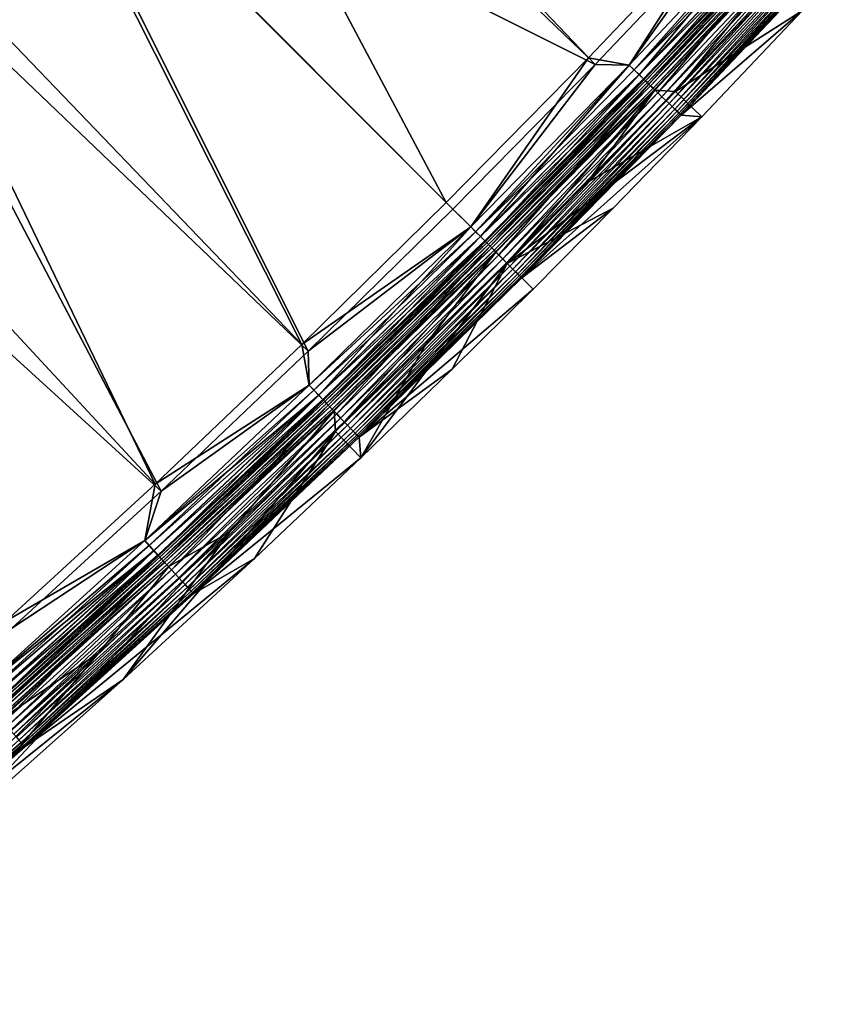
# Model space of a CAD drawing. Header units: metres. Extents: x 0 to 1400, y -1400 to 0.
# Tile 192 of 256: x 1074 to 1142, y -1175 to -1094. Entities that reach past the tile are written whole.
import ezdxf

# ---------------------------------------------------------------- set-up
doc = ezdxf.new("R2010")
doc.units = ezdxf.units.M

msp = doc.modelspace()

# ---------------------------------------------------------------- linework, layer by layer
at = {"layer": 'None'}
for points in [[(1084.293457, -1062.138062, -29.541761), (1073.37854, -1073.236694, -29.542648), (1109.436523, -1109.436523)], [(1086.869385, -1061.618042, -32.126801), (1121.696655, -1098.072632, -3), (1074.363037, -1074.363037, -32.127804)], [(1132.634033, -1085.446411), (1084.293457, -1062.138062, -29.541761), (1121.135986, -1097.53894)], [(1084.293457, -1062.138062, -29.541761), (1109.436523, -1109.436523), (1121.135986, -1097.53894)], [(1133.20752, -1085.966309, -3), (1121.696655, -1098.072632, -3), (1086.869385, -1061.618042, -32.126801)], [(1073.37854, -1073.236694, -29.542648), (1062.138672, -1084.288208, -29.543692), (1097.53894, -1121.135986)], [(1073.37854, -1073.236694, -29.542648), (1097.53894, -1121.135986), (1109.436523, -1109.436523)], [(1074.363037, -1074.363037, -32.127804), (1098.072632, -1121.696655, -3), (1061.617554, -1086.864502, -32.128998)], [(1121.696655, -1098.072632, -3), (1109.983887, -1109.983887, -3), (1074.363037, -1074.363037, -32.127804)], [(1074.363037, -1074.363037, -32.127804), (1109.983887, -1109.983887, -3), (1098.072632, -1121.696655, -3)], [(1062.138672, -1084.288208, -29.543692), (1050.699463, -1095.161255, -29.544895), (1085.446411, -1132.633911)], [(1062.138672, -1084.288208, -29.543692), (1085.446411, -1132.633911), (1097.53894, -1121.135986)], [(1125.326172, -1098.932983, -0.112516), (1137.271118, -1084.598145), (1124.488403, -1098.147705)], [(1124.488403, -1098.147705), (1137.271118, -1084.598145), (1132.634033, -1085.446411)], [(1137.271851, -1084.597412, -3), (1124.489136, -1098.146973, -3), (1133.20752, -1085.966309, -3)], [(1124.489136, -1098.146973, -3), (1137.271851, -1084.597412, -3), (1124.90979, -1098.532471, -3.055977)], [(1124.90979, -1098.532471, -3.055977), (1137.271851, -1084.597412, -3), (1137.706787, -1084.962036, -3.055977)], [(1125.326172, -1098.932983, -0.112516), (1138.130859, -1085.35437, -0.112516), (1137.271118, -1084.598145)], [(1121.135986, -1097.53894), (1124.488403, -1098.147705), (1132.634033, -1085.446411)], [(1124.90979, -1098.532471, -3.055977), (1137.706787, -1084.962036, -3.055977), (1138.112549, -1085.337402, -3.221156)], [(1125.308228, -1098.915649, -3.221156), (1124.90979, -1098.532471, -3.055977), (1138.112549, -1085.337402, -3.221156)], [(1125.308228, -1098.915649, -3.221156), (1138.112549, -1085.337402, -3.221156), (1138.48645, -1085.68335, -3.490045)], [(1125.675415, -1099.268799, -3.490045), (1125.308228, -1098.915649, -3.221156), (1138.48645, -1085.68335, -3.490045)], [(1125.7323, -1099.323608, -0.251606), (1138.130859, -1085.35437, -0.112516), (1125.326172, -1098.932983, -0.112516)], [(1125.675415, -1099.268799, -3.490045), (1138.48645, -1085.68335, -3.490045), (1138.657227, -1085.841309, -3.660043)], [(1125.7323, -1099.323608, -0.251606), (1138.544434, -1085.737061, -0.251606), (1138.130859, -1085.35437, -0.112516)], [(1133.20752, -1085.966309, -3), (1124.489136, -1098.146973, -3), (1121.696655, -1098.072632, -3)], [(1125.843018, -1099.430176, -3.660043), (1125.675415, -1099.268799, -3.490045), (1138.657227, -1085.841309, -3.660043)], [(1126.126831, -1099.703125, -0.444534), (1138.544434, -1085.737061, -0.251606), (1125.7323, -1099.323608, -0.251606)], [(1138.657227, -1085.841309, -3.660043), (1138.815063, -1085.987427, -3.851689), (1125.843018, -1099.430176, -3.660043)], [(1138.815063, -1085.987427, -3.851689), (1125.998047, -1099.579224, -3.851689), (1125.843018, -1099.430176, -3.660043)], [(1138.815063, -1085.987427, -3.851689), (1139.086304, -1086.238281, -4.292985), (1125.998047, -1099.579224, -3.851689)], [(1139.086304, -1086.238281, -4.292985), (1126.264282, -1099.835327, -4.292985), (1125.998047, -1099.579224, -3.851689)], [(1126.126831, -1099.703125, -0.444534), (1138.946289, -1086.108765, -0.444534), (1138.544434, -1085.737061, -0.251606)], [(1126.86499, -1100.413086, -0.985015), (1138.946289, -1086.108765, -0.444534), (1126.126831, -1099.703125, -0.444534)], [(1139.086304, -1086.238281, -4.292985), (1139.290161, -1086.42688, -4.797701), (1126.264282, -1099.835327, -4.292985)], [(1139.290161, -1086.42688, -4.797701), (1126.464478, -1100.027832, -4.797701), (1126.264282, -1099.835327, -4.292985)], [(1139.290161, -1086.42688, -4.797701), (1139.418457, -1086.545532, -5.347445), (1126.464478, -1100.027832, -4.797701)], [(1126.86499, -1100.413086, -0.985015), (1139.69812, -1086.804321, -0.985015), (1138.946289, -1086.108765, -0.444534)], [(1061.617554, -1086.864502, -32.128998), (1085.966309, -1133.20752, -3), (1048.595337, -1099.156982, -32.130398)], [(1098.072632, -1121.696655, -3), (1085.966309, -1133.20752, -3), (1061.617554, -1086.864502, -32.128998)], [(1139.418457, -1086.545532, -5.347445), (1126.590454, -1100.149048, -5.347445), (1126.464478, -1100.027832, -4.797701)], [(1139.418457, -1086.545532, -5.347445), (1139.436646, -1086.598999, -5.918313), (1126.590454, -1100.149048, -5.347445)], [(1139.436646, -1086.598999, -5.918313), (1126.612793, -1100.189087, -5.918313), (1126.590454, -1100.149048, -5.347445)], [(1139.436646, -1086.598999, -5.918313), (1128.314331, -1100.319702, -80.052361), (1126.612793, -1100.189087, -5.918313)], [(1127.201904, -1100.737305, -1.326719), (1139.69812, -1086.804321, -0.985015), (1126.86499, -1100.413086, -0.985015)], [(1127.201904, -1100.737305, -1.326719), (1140.04126, -1087.121826, -1.326719), (1139.69812, -1086.804321, -0.985015)], [(1127.513428, -1101.036865, -1.711938), (1140.04126, -1087.121826, -1.326719), (1127.201904, -1100.737305, -1.326719)], [(1127.513428, -1101.036865, -1.711938), (1140.358521, -1087.415405, -1.711938), (1140.04126, -1087.121826, -1.326719)], [(1136.584595, -1091.59436, -80.052361), (1128.314331, -1100.319702, -80.052361), (1139.436646, -1086.598999, -5.918313)], [(1127.796509, -1101.309082, -2.137379), (1140.358521, -1087.415405, -1.711938), (1127.513428, -1101.036865, -1.711938)], [(1127.796509, -1101.309082, -2.137379), (1140.646851, -1087.682007, -2.137379), (1140.358521, -1087.415405, -1.711938)], [(1128.048584, -1101.551636, -2.598965), (1140.646851, -1087.682007, -2.137379), (1127.796509, -1101.309082, -2.137379)], [(1128.048584, -1101.551636, -2.598965), (1140.903564, -1087.919556, -2.598965), (1140.646851, -1087.682007, -2.137379)], [(1128.267578, -1101.762207, -3.09242), (1140.903564, -1087.919556, -2.598965), (1128.048584, -1101.551636, -2.598965)], [(1128.267578, -1101.762207, -3.09242), (1141.126587, -1088.125854, -3.09242), (1140.903564, -1087.919556, -2.598965)], [(1128.450928, -1101.938599, -3.61347), (1141.126587, -1088.125854, -3.09242), (1128.267578, -1101.762207, -3.09242)], [(1128.450928, -1101.938599, -3.61347), (1141.313354, -1088.298706, -3.61347), (1141.126587, -1088.125854, -3.09242)], [(1128.596802, -1102.078979, -4.157492), (1141.313354, -1088.298706, -3.61347), (1128.450928, -1101.938599, -3.61347)], [(1128.596802, -1102.078979, -4.157492), (1141.462036, -1088.436279, -4.157492), (1141.313354, -1088.298706, -3.61347)], [(1128.704224, -1102.182251, -4.718482), (1141.462036, -1088.436279, -4.157492), (1128.596802, -1102.078979, -4.157492)], [(1128.704224, -1102.182251, -4.718482), (1141.571289, -1088.537354, -4.718482), (1141.462036, -1088.436279, -4.157492)], [(1128.772095, -1102.247559, -5.290087), (1141.571289, -1088.537354, -4.718482), (1128.704224, -1102.182251, -4.718482)], [(1128.772095, -1102.247559, -5.290087), (1141.640503, -1088.601318, -5.290087), (1141.571289, -1088.537354, -4.718482)], [(1128.774536, -1102.268433, -5.865956), (1141.640503, -1088.601318, -5.290087), (1128.772095, -1102.247559, -5.290087)], [(1128.774536, -1102.268433, -5.865956), (1141.638428, -1088.636108, -5.865956), (1141.640503, -1088.601318, -5.290087)], [(1141.638428, -1088.636108, -5.865956), (1128.774536, -1102.268433, -5.865956), (1138.774414, -1093.644165, -80)], [(1128.314331, -1100.319702, -80.052361), (1136.584595, -1091.59436, -80.052361), (1138.774414, -1093.644165, -80)], [(1128.314331, -1100.319702, -80.052361), (1138.774414, -1093.644165, -80), (1130.478516, -1102.396606, -80)], [(1138.774414, -1093.644165, -80), (1128.774536, -1102.268433, -5.865956), (1130.478516, -1102.396606, -80)], [(1050.699463, -1095.161255, -29.544895), (1073.162231, -1143.927002), (1085.446411, -1132.633911)], [(1109.436523, -1109.436523), (1111.445068, -1111.446655), (1121.135986, -1097.53894)], [(1111.445068, -1111.446655), (1124.488403, -1098.147705), (1121.135986, -1097.53894)], [(1121.696655, -1098.072632, -3), (1111.445801, -1111.445801, -3), (1109.983887, -1109.983887, -3)], [(1112.258789, -1112.258789, -0.112516), (1124.488403, -1098.147705), (1111.445068, -1111.446655)], [(1124.489136, -1098.146973, -3), (1111.445801, -1111.445801, -3), (1121.696655, -1098.072632, -3)], [(1111.445801, -1111.445801, -3), (1124.489136, -1098.146973, -3), (1111.85022, -1111.85022, -3.055977)], [(1111.85022, -1111.85022, -3.055977), (1124.489136, -1098.146973, -3), (1124.90979, -1098.532471, -3.055977)], [(1111.85022, -1111.85022, -3.055977), (1124.90979, -1098.532471, -3.055977), (1125.308228, -1098.915649, -3.221156)], [(1112.258789, -1112.258789, -0.112516), (1125.326172, -1098.932983, -0.112516), (1124.488403, -1098.147705)], [(1085.966309, -1133.20752, -3), (1073.667969, -1144.513184, -3), (1048.595337, -1099.156982, -32.130398)], [(1112.241089, -1112.241089, -3.221156), (1111.85022, -1111.85022, -3.055977), (1125.308228, -1098.915649, -3.221156)], [(1112.241089, -1112.241089, -3.221156), (1125.308228, -1098.915649, -3.221156), (1125.675415, -1099.268799, -3.490045)], [(1112.601318, -1112.601318, -3.490045), (1112.241089, -1112.241089, -3.221156), (1125.675415, -1099.268799, -3.490045)], [(1112.657227, -1112.657227, -0.251606), (1125.326172, -1098.932983, -0.112516), (1112.258789, -1112.258789, -0.112516)], [(1112.601318, -1112.601318, -3.490045), (1125.675415, -1099.268799, -3.490045), (1125.843018, -1099.430176, -3.660043)], [(1112.765869, -1112.765869, -3.660043), (1112.601318, -1112.601318, -3.490045), (1125.843018, -1099.430176, -3.660043)], [(1112.657227, -1112.657227, -0.251606), (1125.7323, -1099.323608, -0.251606), (1125.326172, -1098.932983, -0.112516)], [(1113.044312, -1113.044312, -0.444534), (1125.7323, -1099.323608, -0.251606), (1112.657227, -1112.657227, -0.251606)], [(1125.843018, -1099.430176, -3.660043), (1125.998047, -1099.579224, -3.851689), (1112.765869, -1112.765869, -3.660043)], [(1113.044312, -1113.044312, -0.444534), (1126.126831, -1099.703125, -0.444534), (1125.7323, -1099.323608, -0.251606)], [(1125.998047, -1099.579224, -3.851689), (1112.917969, -1112.917969, -3.851689), (1112.765869, -1112.765869, -3.660043)], [(1125.998047, -1099.579224, -3.851689), (1126.264282, -1099.835327, -4.292985), (1112.917969, -1112.917969, -3.851689)], [(1126.264282, -1099.835327, -4.292985), (1113.179077, -1113.179077, -4.292985), (1112.917969, -1112.917969, -3.851689)], [(1113.768433, -1113.768433, -0.985015), (1126.126831, -1099.703125, -0.444534), (1113.044312, -1113.044312, -0.444534)], [(1126.264282, -1099.835327, -4.292985), (1126.464478, -1100.027832, -4.797701), (1113.179077, -1113.179077, -4.292985)], [(1126.464478, -1100.027832, -4.797701), (1113.375488, -1113.375488, -4.797701), (1113.179077, -1113.179077, -4.292985)], [(1126.464478, -1100.027832, -4.797701), (1126.590454, -1100.149048, -5.347445), (1113.375488, -1113.375488, -4.797701)], [(1126.590454, -1100.149048, -5.347445), (1113.499146, -1113.499146, -5.347445), (1113.375488, -1113.375488, -4.797701)], [(1126.590454, -1100.149048, -5.347445), (1126.612793, -1100.189087, -5.918313), (1113.499146, -1113.499146, -5.347445)], [(1126.612793, -1100.189087, -5.918313), (1113.528564, -1113.528564, -5.918313), (1113.499146, -1113.499146, -5.347445)], [(1126.612793, -1100.189087, -5.918313), (1114.460571, -1114.460938, -80.052361), (1113.528564, -1113.528564, -5.918313)], [(1113.768433, -1113.768433, -0.985015), (1126.86499, -1100.413086, -0.985015), (1126.126831, -1099.703125, -0.444534)], [(1126.612793, -1100.189087, -5.918313), (1121.044067, -1107.813232, -80.052361), (1114.460571, -1114.460938, -80.052361)], [(1128.314331, -1100.319702, -80.052361), (1121.044067, -1107.813232, -80.052361), (1126.612793, -1100.189087, -5.918313)], [(1114.099121, -1114.099121, -1.326719), (1126.86499, -1100.413086, -0.985015), (1113.768433, -1113.768433, -0.985015)], [(1114.099121, -1114.099121, -1.326719), (1127.201904, -1100.737305, -1.326719), (1126.86499, -1100.413086, -0.985015)], [(1114.404785, -1114.404785, -1.711938), (1127.201904, -1100.737305, -1.326719), (1114.099121, -1114.099121, -1.326719)], [(1114.404785, -1114.404785, -1.711938), (1127.513428, -1101.036865, -1.711938), (1127.201904, -1100.737305, -1.326719)], [(1114.682495, -1114.682495, -2.137379), (1127.513428, -1101.036865, -1.711938), (1114.404785, -1114.404785, -1.711938)], [(1114.682495, -1114.682495, -2.137379), (1127.796509, -1101.309082, -2.137379), (1127.513428, -1101.036865, -1.711938)], [(1121.044067, -1107.813232, -80.052361), (1128.314331, -1100.319702, -80.052361), (1130.478516, -1102.396606, -80)], [(1114.92981, -1114.92981, -2.598965), (1127.796509, -1101.309082, -2.137379), (1114.682495, -1114.682495, -2.137379)], [(1114.92981, -1114.92981, -2.598965), (1128.048584, -1101.551636, -2.598965), (1127.796509, -1101.309082, -2.137379)], [(1115.144531, -1115.144531, -3.09242), (1128.048584, -1101.551636, -2.598965), (1114.92981, -1114.92981, -2.598965)], [(1115.144531, -1115.144531, -3.09242), (1128.267578, -1101.762207, -3.09242), (1128.048584, -1101.551636, -2.598965)], [(1115.324585, -1115.324585, -3.61347), (1128.267578, -1101.762207, -3.09242), (1115.144531, -1115.144531, -3.09242)], [(1115.324585, -1115.324585, -3.61347), (1128.450928, -1101.938599, -3.61347), (1128.267578, -1101.762207, -3.09242)], [(1121.044067, -1107.813232, -80.052361), (1130.478516, -1102.396606, -80), (1114.460571, -1114.460938, -80.052361)], [(1130.478516, -1102.396606, -80), (1123.185669, -1109.91333, -80), (1114.460571, -1114.460938, -80.052361)], [(1115.467773, -1115.467773, -4.157492), (1128.450928, -1101.938599, -3.61347), (1115.324585, -1115.324585, -3.61347)], [(1115.467773, -1115.467773, -4.157492), (1128.596802, -1102.078979, -4.157492), (1128.450928, -1101.938599, -3.61347)], [(1115.572998, -1115.572998, -4.718482), (1128.596802, -1102.078979, -4.157492), (1115.467773, -1115.467773, -4.157492)], [(1115.572998, -1115.572998, -4.718482), (1128.704224, -1102.182251, -4.718482), (1128.596802, -1102.078979, -4.157492)], [(1115.639648, -1115.639648, -5.290087), (1128.704224, -1102.182251, -4.718482), (1115.572998, -1115.572998, -4.718482)], [(1115.639648, -1115.639648, -5.290087), (1128.772095, -1102.247559, -5.290087), (1128.704224, -1102.182251, -4.718482)], [(1115.649536, -1115.649536, -5.865956), (1128.772095, -1102.247559, -5.290087), (1115.639648, -1115.639648, -5.290087)], [(1115.649536, -1115.649536, -5.865956), (1128.774536, -1102.268433, -5.865956), (1128.772095, -1102.247559, -5.290087)], [(1128.774536, -1102.268433, -5.865956), (1115.649536, -1115.649536, -5.865956), (1130.478516, -1102.396606, -80)], [(1130.478516, -1102.396606, -80), (1115.649536, -1115.649536, -5.865956), (1123.185669, -1109.91333, -80)], [(1111.445068, -1111.446655), (1109.436523, -1109.436523), (1097.53894, -1121.135986)], [(1111.445801, -1111.445801, -3), (1098.072632, -1121.696655, -3), (1109.983887, -1109.983887, -3)], [(1114.460571, -1114.460938, -80.052361), (1123.185669, -1109.91333, -80), (1116.581787, -1116.581787, -80)], [(1115.649536, -1115.649536, -5.865956), (1116.581787, -1116.581787, -80), (1123.185669, -1109.91333, -80)], [(1098.146118, -1124.489868), (1111.445068, -1111.446655), (1097.53894, -1121.135986)], [(1111.445801, -1111.445801, -3), (1098.146973, -1124.489136, -3), (1098.072632, -1121.696655, -3)], [(1098.932983, -1125.326172, -0.112516), (1111.445068, -1111.446655), (1098.146118, -1124.489868)], [(1098.146973, -1124.489136, -3), (1111.445801, -1111.445801, -3), (1111.85022, -1111.85022, -3.055977)], [(1098.932983, -1125.326172, -0.112516), (1112.258789, -1112.258789, -0.112516), (1111.445068, -1111.446655)], [(1098.146973, -1124.489136, -3), (1111.85022, -1111.85022, -3.055977), (1098.532471, -1124.90979, -3.055977)], [(1098.532471, -1124.90979, -3.055977), (1111.85022, -1111.85022, -3.055977), (1112.241089, -1112.241089, -3.221156)], [(1098.915649, -1125.308228, -3.221156), (1098.532471, -1124.90979, -3.055977), (1112.241089, -1112.241089, -3.221156)], [(1098.915649, -1125.308228, -3.221156), (1112.241089, -1112.241089, -3.221156), (1112.601318, -1112.601318, -3.490045)], [(1099.323608, -1125.7323, -0.251606), (1112.258789, -1112.258789, -0.112516), (1098.932983, -1125.326172, -0.112516)], [(1099.323608, -1125.7323, -0.251606), (1112.657227, -1112.657227, -0.251606), (1112.258789, -1112.258789, -0.112516)], [(1099.268799, -1125.675415, -3.490045), (1098.915649, -1125.308228, -3.221156), (1112.601318, -1112.601318, -3.490045)], [(1099.268799, -1125.675415, -3.490045), (1112.601318, -1112.601318, -3.490045), (1112.765869, -1112.765869, -3.660043)], [(1099.430176, -1125.843018, -3.660043), (1099.268799, -1125.675415, -3.490045), (1112.765869, -1112.765869, -3.660043)], [(1099.703125, -1126.126831, -0.444534), (1112.657227, -1112.657227, -0.251606), (1099.323608, -1125.7323, -0.251606)], [(1112.765869, -1112.765869, -3.660043), (1112.917969, -1112.917969, -3.851689), (1099.430176, -1125.843018, -3.660043)], [(1112.917969, -1112.917969, -3.851689), (1099.579224, -1125.998047, -3.851689), (1099.430176, -1125.843018, -3.660043)], [(1112.917969, -1112.917969, -3.851689), (1113.179077, -1113.179077, -4.292985), (1099.579224, -1125.998047, -3.851689)], [(1113.179077, -1113.179077, -4.292985), (1099.835327, -1126.264282, -4.292985), (1099.579224, -1125.998047, -3.851689)], [(1099.703125, -1126.126831, -0.444534), (1113.044312, -1113.044312, -0.444534), (1112.657227, -1112.657227, -0.251606)], [(1100.413086, -1126.86499, -0.985015), (1113.044312, -1113.044312, -0.444534), (1099.703125, -1126.126831, -0.444534)], [(1113.179077, -1113.179077, -4.292985), (1113.375488, -1113.375488, -4.797701), (1099.835327, -1126.264282, -4.292985)], [(1100.413086, -1126.86499, -0.985015), (1113.768433, -1113.768433, -0.985015), (1113.044312, -1113.044312, -0.444534)], [(1113.375488, -1113.375488, -4.797701), (1100.027832, -1126.464478, -4.797701), (1099.835327, -1126.264282, -4.292985)], [(1113.375488, -1113.375488, -4.797701), (1113.499146, -1113.499146, -5.347445), (1100.027832, -1126.464478, -4.797701)], [(1113.499146, -1113.499146, -5.347445), (1100.149048, -1126.590454, -5.347445), (1100.027832, -1126.464478, -4.797701)], [(1113.499146, -1113.499146, -5.347445), (1113.528564, -1113.528564, -5.918313), (1100.149048, -1126.590454, -5.347445)], [(1113.528564, -1113.528564, -5.918313), (1100.189087, -1126.612793, -5.918313), (1100.149048, -1126.590454, -5.347445)], [(1113.528564, -1113.528564, -5.918313), (1100.319458, -1128.314575, -80.052361), (1100.189087, -1126.612793, -5.918313)], [(1113.528564, -1113.528564, -5.918313), (1107.812866, -1121.044434, -80.052361), (1100.319458, -1128.314575, -80.052361)], [(1100.737305, -1127.201904, -1.326719), (1113.768433, -1113.768433, -0.985015), (1100.413086, -1126.86499, -0.985015)], [(1100.737305, -1127.201904, -1.326719), (1114.099121, -1114.099121, -1.326719), (1113.768433, -1113.768433, -0.985015)], [(1114.460571, -1114.460938, -80.052361), (1107.812866, -1121.044434, -80.052361), (1113.528564, -1113.528564, -5.918313)], [(1101.036865, -1127.513428, -1.711938), (1114.099121, -1114.099121, -1.326719), (1100.737305, -1127.201904, -1.326719)], [(1101.036865, -1127.513428, -1.711938), (1114.404785, -1114.404785, -1.711938), (1114.099121, -1114.099121, -1.326719)], [(1101.309082, -1127.796509, -2.137379), (1114.404785, -1114.404785, -1.711938), (1101.036865, -1127.513428, -1.711938)], [(1101.309082, -1127.796509, -2.137379), (1114.682495, -1114.682495, -2.137379), (1114.404785, -1114.404785, -1.711938)], [(1101.551636, -1128.048584, -2.598965), (1114.682495, -1114.682495, -2.137379), (1101.309082, -1127.796509, -2.137379)], [(1101.551636, -1128.048584, -2.598965), (1114.92981, -1114.92981, -2.598965), (1114.682495, -1114.682495, -2.137379)], [(1107.812866, -1121.044434, -80.052361), (1114.460571, -1114.460938, -80.052361), (1102.396606, -1130.478516, -80)], [(1102.396606, -1130.478516, -80), (1114.460571, -1114.460938, -80.052361), (1109.91333, -1123.185669, -80)], [(1114.460571, -1114.460938, -80.052361), (1116.581787, -1116.581787, -80), (1109.91333, -1123.185669, -80)], [(1101.762207, -1128.267578, -3.09242), (1114.92981, -1114.92981, -2.598965), (1101.551636, -1128.048584, -2.598965)], [(1101.762207, -1128.267578, -3.09242), (1115.144531, -1115.144531, -3.09242), (1114.92981, -1114.92981, -2.598965)], [(1101.938599, -1128.450928, -3.61347), (1115.144531, -1115.144531, -3.09242), (1101.762207, -1128.267578, -3.09242)], [(1101.938599, -1128.450928, -3.61347), (1115.324585, -1115.324585, -3.61347), (1115.144531, -1115.144531, -3.09242)], [(1102.078979, -1128.596802, -4.157492), (1115.324585, -1115.324585, -3.61347), (1101.938599, -1128.450928, -3.61347)], [(1102.078979, -1128.596802, -4.157492), (1115.467773, -1115.467773, -4.157492), (1115.324585, -1115.324585, -3.61347)], [(1102.182251, -1128.704224, -4.718482), (1115.467773, -1115.467773, -4.157492), (1102.078979, -1128.596802, -4.157492)], [(1102.182251, -1128.704224, -4.718482), (1115.572998, -1115.572998, -4.718482), (1115.467773, -1115.467773, -4.157492)], [(1102.247559, -1128.772095, -5.290087), (1115.572998, -1115.572998, -4.718482), (1102.182251, -1128.704224, -4.718482)], [(1102.247559, -1128.772095, -5.290087), (1115.639648, -1115.639648, -5.290087), (1115.572998, -1115.572998, -4.718482)], [(1102.268433, -1128.774536, -5.865956), (1115.639648, -1115.639648, -5.290087), (1102.247559, -1128.772095, -5.290087)], [(1102.268433, -1128.774536, -5.865956), (1115.649536, -1115.649536, -5.865956), (1115.639648, -1115.639648, -5.290087)], [(1115.649536, -1115.649536, -5.865956), (1102.268433, -1128.774536, -5.865956), (1116.581787, -1116.581787, -80)], [(1102.268433, -1128.774536, -5.865956), (1109.91333, -1123.185669, -80), (1116.581787, -1116.581787, -80)], [(1098.146118, -1124.489868), (1097.53894, -1121.135986), (1085.446411, -1132.633911)], [(1100.319458, -1128.314575, -80.052361), (1107.812866, -1121.044434, -80.052361), (1102.396606, -1130.478516, -80)], [(1098.146973, -1124.489136, -3), (1085.966309, -1133.20752, -3), (1098.072632, -1121.696655, -3)], [(1109.91333, -1123.185669, -80), (1102.268433, -1128.774536, -5.865956), (1102.396606, -1130.478516, -80)], [(1084.596558, -1137.272583), (1098.932983, -1125.326172, -0.112516), (1098.146118, -1124.489868)], [(1084.596558, -1137.272583), (1098.146118, -1124.489868), (1085.446411, -1132.633911)], [(1098.146973, -1124.489136, -3), (1084.597412, -1137.271851, -3), (1085.966309, -1133.20752, -3)], [(1084.597412, -1137.271851, -3), (1098.146973, -1124.489136, -3), (1098.532471, -1124.90979, -3.055977)], [(1085.35437, -1138.130859, -0.112516), (1098.932983, -1125.326172, -0.112516), (1084.596558, -1137.272583)], [(1084.597412, -1137.271851, -3), (1098.532471, -1124.90979, -3.055977), (1084.962036, -1137.706787, -3.055977)], [(1084.962036, -1137.706787, -3.055977), (1098.532471, -1124.90979, -3.055977), (1098.915649, -1125.308228, -3.221156)], [(1085.337402, -1138.112549, -3.221156), (1084.962036, -1137.706787, -3.055977), (1098.915649, -1125.308228, -3.221156)], [(1085.337402, -1138.112549, -3.221156), (1098.915649, -1125.308228, -3.221156), (1099.268799, -1125.675415, -3.490045)], [(1085.737061, -1138.544434, -0.251606), (1098.932983, -1125.326172, -0.112516), (1085.35437, -1138.130859, -0.112516)], [(1085.737061, -1138.544434, -0.251606), (1099.323608, -1125.7323, -0.251606), (1098.932983, -1125.326172, -0.112516)], [(1085.68335, -1138.48645, -3.490045), (1085.337402, -1138.112549, -3.221156), (1099.268799, -1125.675415, -3.490045)], [(1085.68335, -1138.48645, -3.490045), (1099.268799, -1125.675415, -3.490045), (1099.430176, -1125.843018, -3.660043)], [(1085.841309, -1138.657227, -3.660043), (1085.68335, -1138.48645, -3.490045), (1099.430176, -1125.843018, -3.660043)], [(1086.108765, -1138.946289, -0.444534), (1099.323608, -1125.7323, -0.251606), (1085.737061, -1138.544434, -0.251606)], [(1099.430176, -1125.843018, -3.660043), (1099.579224, -1125.998047, -3.851689), (1085.841309, -1138.657227, -3.660043)], [(1099.579224, -1125.998047, -3.851689), (1085.987427, -1138.815063, -3.851689), (1085.841309, -1138.657227, -3.660043)], [(1099.579224, -1125.998047, -3.851689), (1099.835327, -1126.264282, -4.292985), (1085.987427, -1138.815063, -3.851689)], [(1086.108765, -1138.946289, -0.444534), (1099.703125, -1126.126831, -0.444534), (1099.323608, -1125.7323, -0.251606)], [(1086.804321, -1139.69812, -0.985015), (1099.703125, -1126.126831, -0.444534), (1086.108765, -1138.946289, -0.444534)], [(1086.804321, -1139.69812, -0.985015), (1100.413086, -1126.86499, -0.985015), (1099.703125, -1126.126831, -0.444534)], [(1099.835327, -1126.264282, -4.292985), (1086.238281, -1139.086304, -4.292985), (1085.987427, -1138.815063, -3.851689)], [(1099.835327, -1126.264282, -4.292985), (1100.027832, -1126.464478, -4.797701), (1086.238281, -1139.086304, -4.292985)], [(1100.027832, -1126.464478, -4.797701), (1086.42688, -1139.290161, -4.797701), (1086.238281, -1139.086304, -4.292985)], [(1100.027832, -1126.464478, -4.797701), (1100.149048, -1126.590454, -5.347445), (1086.42688, -1139.290161, -4.797701)], [(1100.149048, -1126.590454, -5.347445), (1086.545532, -1139.418457, -5.347445), (1086.42688, -1139.290161, -4.797701)], [(1100.149048, -1126.590454, -5.347445), (1100.189087, -1126.612793, -5.918313), (1086.545532, -1139.418457, -5.347445)], [(1100.189087, -1126.612793, -5.918313), (1086.598999, -1139.436646, -5.918313), (1086.545532, -1139.418457, -5.347445)], [(1100.189087, -1126.612793, -5.918313), (1091.594116, -1136.584839, -80.052361), (1086.598999, -1139.436646, -5.918313)], [(1087.121826, -1140.04126, -1.326719), (1100.413086, -1126.86499, -0.985015), (1086.804321, -1139.69812, -0.985015)], [(1087.121826, -1140.04126, -1.326719), (1100.737305, -1127.201904, -1.326719), (1100.413086, -1126.86499, -0.985015)], [(1100.319458, -1128.314575, -80.052361), (1091.594116, -1136.584839, -80.052361), (1100.189087, -1126.612793, -5.918313)], [(1087.415405, -1140.358521, -1.711938), (1100.737305, -1127.201904, -1.326719), (1087.121826, -1140.04126, -1.326719)], [(1087.415405, -1140.358521, -1.711938), (1101.036865, -1127.513428, -1.711938), (1100.737305, -1127.201904, -1.326719)], [(1087.682007, -1140.646851, -2.137379), (1101.036865, -1127.513428, -1.711938), (1087.415405, -1140.358521, -1.711938)], [(1087.682007, -1140.646851, -2.137379), (1101.309082, -1127.796509, -2.137379), (1101.036865, -1127.513428, -1.711938)], [(1087.919556, -1140.903564, -2.598965), (1101.309082, -1127.796509, -2.137379), (1087.682007, -1140.646851, -2.137379)], [(1087.919556, -1140.903564, -2.598965), (1101.551636, -1128.048584, -2.598965), (1101.309082, -1127.796509, -2.137379)], [(1091.594116, -1136.584839, -80.052361), (1100.319458, -1128.314575, -80.052361), (1082.83252, -1148.741821, -80)], [(1082.83252, -1148.741821, -80), (1100.319458, -1128.314575, -80.052361), (1093.644165, -1138.774414, -80)], [(1088.125854, -1141.126587, -3.09242), (1101.551636, -1128.048584, -2.598965), (1087.919556, -1140.903564, -2.598965)], [(1088.125854, -1141.126587, -3.09242), (1101.762207, -1128.267578, -3.09242), (1101.551636, -1128.048584, -2.598965)], [(1088.298706, -1141.313354, -3.61347), (1101.762207, -1128.267578, -3.09242), (1088.125854, -1141.126587, -3.09242)], [(1088.298706, -1141.313354, -3.61347), (1101.938599, -1128.450928, -3.61347), (1101.762207, -1128.267578, -3.09242)], [(1088.436279, -1141.462036, -4.157492), (1101.938599, -1128.450928, -3.61347), (1088.298706, -1141.313354, -3.61347)], [(1088.436279, -1141.462036, -4.157492), (1102.078979, -1128.596802, -4.157492), (1101.938599, -1128.450928, -3.61347)], [(1088.537354, -1141.571289, -4.718482), (1102.078979, -1128.596802, -4.157492), (1088.436279, -1141.462036, -4.157492)], [(1088.537354, -1141.571289, -4.718482), (1102.182251, -1128.704224, -4.718482), (1102.078979, -1128.596802, -4.157492)], [(1100.319458, -1128.314575, -80.052361), (1102.396606, -1130.478516, -80), (1093.644165, -1138.774414, -80)], [(1088.601318, -1141.640503, -5.290087), (1102.182251, -1128.704224, -4.718482), (1088.537354, -1141.571289, -4.718482)], [(1088.601318, -1141.640503, -5.290087), (1102.247559, -1128.772095, -5.290087), (1102.182251, -1128.704224, -4.718482)], [(1088.636108, -1141.638428, -5.865956), (1102.247559, -1128.772095, -5.290087), (1088.601318, -1141.640503, -5.290087)], [(1088.636108, -1141.638428, -5.865956), (1102.268433, -1128.774536, -5.865956), (1102.247559, -1128.772095, -5.290087)], [(1102.268433, -1128.774536, -5.865956), (1088.636108, -1141.638428, -5.865956), (1102.396606, -1130.478516, -80)], [(1102.396606, -1130.478516, -80), (1088.636108, -1141.638428, -5.865956), (1093.644165, -1138.774414, -80)], [(1084.596558, -1137.272583), (1085.446411, -1132.633911), (1073.162231, -1143.927002)], [(1084.597412, -1137.271851, -3), (1073.667969, -1144.513184, -3), (1085.966309, -1133.20752, -3)], [(1080.816162, -1146.521118, -80.052361), (1091.594116, -1136.584839, -80.052361), (1067.341797, -1162.506592, -80)], [(1067.341797, -1162.506592, -80), (1091.594116, -1136.584839, -80.052361), (1082.83252, -1148.741821, -80)], [(1091.594116, -1136.584839, -80.052361), (1080.816162, -1146.521118, -80.052361), (1086.598999, -1139.436646, -5.918313)], [(1070.801514, -1149.789917), (1085.35437, -1138.130859, -0.112516), (1084.596558, -1137.272583)], [(1070.801514, -1149.789917), (1084.596558, -1137.272583), (1073.162231, -1143.927002)], [(1084.597412, -1137.271851, -3), (1070.802368, -1149.789185, -3), (1073.667969, -1144.513184, -3)], [(1070.802368, -1149.789185, -3), (1084.597412, -1137.271851, -3), (1084.962036, -1137.706787, -3.055977)], [(1071.528564, -1150.668579, -0.112516), (1085.35437, -1138.130859, -0.112516), (1070.801514, -1149.789917)], [(1070.802368, -1149.789185, -3), (1084.962036, -1137.706787, -3.055977), (1071.144531, -1150.237061, -3.055977)], [(1071.144531, -1150.237061, -3.055977), (1084.962036, -1137.706787, -3.055977), (1085.337402, -1138.112549, -3.221156)], [(1071.511963, -1150.650024, -3.221156), (1071.144531, -1150.237061, -3.055977), (1085.337402, -1138.112549, -3.221156)], [(1071.511963, -1150.650024, -3.221156), (1085.337402, -1138.112549, -3.221156), (1085.68335, -1138.48645, -3.490045)], [(1071.903198, -1151.0896, -0.251606), (1085.35437, -1138.130859, -0.112516), (1071.528564, -1150.668579, -0.112516)], [(1071.903198, -1151.0896, -0.251606), (1085.737061, -1138.544434, -0.251606), (1085.35437, -1138.130859, -0.112516)], [(1071.850708, -1151.03064, -3.490045), (1071.511963, -1150.650024, -3.221156), (1085.68335, -1138.48645, -3.490045)], [(1071.850708, -1151.03064, -3.490045), (1085.68335, -1138.48645, -3.490045), (1085.841309, -1138.657227, -3.660043)], [(1072.005249, -1151.204346, -3.660043), (1071.850708, -1151.03064, -3.490045), (1085.841309, -1138.657227, -3.660043)], [(1072.26709, -1151.498657, -0.444534), (1085.737061, -1138.544434, -0.251606), (1071.903198, -1151.0896, -0.251606)], [(1085.841309, -1138.657227, -3.660043), (1085.987427, -1138.815063, -3.851689), (1072.005249, -1151.204346, -3.660043)], [(1085.987427, -1138.815063, -3.851689), (1072.148193, -1151.36499, -3.851689), (1072.005249, -1151.204346, -3.660043)], [(1085.987427, -1138.815063, -3.851689), (1086.238281, -1139.086304, -4.292985), (1072.148193, -1151.36499, -3.851689)], [(1086.238281, -1139.086304, -4.292985), (1072.393799, -1151.640991, -4.292985), (1072.148193, -1151.36499, -3.851689)], [(1072.26709, -1151.498657, -0.444534), (1086.108765, -1138.946289, -0.444534), (1085.737061, -1138.544434, -0.251606)], [(1072.947754, -1152.263672, -0.985015), (1086.108765, -1138.946289, -0.444534), (1072.26709, -1151.498657, -0.444534)], [(1086.238281, -1139.086304, -4.292985), (1086.42688, -1139.290161, -4.797701), (1072.393799, -1151.640991, -4.292985)], [(1072.947754, -1152.263672, -0.985015), (1086.804321, -1139.69812, -0.985015), (1086.108765, -1138.946289, -0.444534)], [(1088.636108, -1141.638428, -5.865956), (1074.757568, -1154.236084, -5.865956), (1093.644165, -1138.774414, -80)], [(1093.644165, -1138.774414, -80), (1074.757568, -1154.236084, -5.865956), (1082.83252, -1148.741821, -80)], [(1086.42688, -1139.290161, -4.797701), (1072.578369, -1151.848511, -4.797701), (1072.393799, -1151.640991, -4.292985)], [(1086.42688, -1139.290161, -4.797701), (1086.545532, -1139.418457, -5.347445), (1072.578369, -1151.848511, -4.797701)], [(1086.545532, -1139.418457, -5.347445), (1072.69458, -1151.979126, -5.347445), (1072.578369, -1151.848511, -4.797701)], [(1086.545532, -1139.418457, -5.347445), (1086.598999, -1139.436646, -5.918313), (1072.69458, -1151.979126, -5.347445)], [(1086.598999, -1139.436646, -5.918313), (1072.763672, -1151.995239, -5.918313), (1072.69458, -1151.979126, -5.347445)], [(1086.598999, -1139.436646, -5.918313), (1080.816162, -1146.521118, -80.052361), (1072.763672, -1151.995239, -5.918313)], [(1073.258667, -1152.613037, -1.326719), (1086.804321, -1139.69812, -0.985015), (1072.947754, -1152.263672, -0.985015)], [(1073.258667, -1152.613037, -1.326719), (1087.121826, -1140.04126, -1.326719), (1086.804321, -1139.69812, -0.985015)], [(1073.545898, -1152.935913, -1.711938), (1087.121826, -1140.04126, -1.326719), (1073.258667, -1152.613037, -1.326719)], [(1073.545898, -1152.935913, -1.711938), (1087.415405, -1140.358521, -1.711938), (1087.121826, -1140.04126, -1.326719)], [(1073.807007, -1153.22937, -2.137379), (1087.415405, -1140.358521, -1.711938), (1073.545898, -1152.935913, -1.711938)], [(1073.807007, -1153.22937, -2.137379), (1087.682007, -1140.646851, -2.137379), (1087.415405, -1140.358521, -1.711938)], [(1074.039551, -1153.490723, -2.598965), (1087.682007, -1140.646851, -2.137379), (1073.807007, -1153.22937, -2.137379)], [(1074.039551, -1153.490723, -2.598965), (1087.919556, -1140.903564, -2.598965), (1087.682007, -1140.646851, -2.137379)], [(1074.241455, -1153.717651, -3.09242), (1087.919556, -1140.903564, -2.598965), (1074.039551, -1153.490723, -2.598965)], [(1074.241455, -1153.717651, -3.09242), (1088.125854, -1141.126587, -3.09242), (1087.919556, -1140.903564, -2.598965)], [(1074.410645, -1153.907715, -3.61347), (1088.125854, -1141.126587, -3.09242), (1074.241455, -1153.717651, -3.09242)], [(1074.410645, -1153.907715, -3.61347), (1088.298706, -1141.313354, -3.61347), (1088.125854, -1141.126587, -3.09242)], [(1074.545166, -1154.05896, -4.157492), (1088.298706, -1141.313354, -3.61347), (1074.410645, -1153.907715, -3.61347)], [(1074.545166, -1154.05896, -4.157492), (1088.436279, -1141.462036, -4.157492), (1088.298706, -1141.313354, -3.61347)], [(1074.644165, -1154.170288, -4.718482), (1088.436279, -1141.462036, -4.157492), (1074.545166, -1154.05896, -4.157492)], [(1074.644165, -1154.170288, -4.718482), (1088.537354, -1141.571289, -4.718482), (1088.436279, -1141.462036, -4.157492)], [(1074.706787, -1154.240601, -5.290087), (1088.537354, -1141.571289, -4.718482), (1074.644165, -1154.170288, -4.718482)], [(1074.706787, -1154.240601, -5.290087), (1088.601318, -1141.640503, -5.290087), (1088.537354, -1141.571289, -4.718482)], [(1074.757568, -1154.236084, -5.865956), (1088.601318, -1141.640503, -5.290087), (1074.706787, -1154.240601, -5.290087)], [(1074.757568, -1154.236084, -5.865956), (1088.636108, -1141.638428, -5.865956), (1088.601318, -1141.640503, -5.290087)], [(1065.373535, -1160.243164, -80.052361), (1080.816162, -1146.521118, -80.052361), (1052.110596, -1175.477173, -80)], [(1052.110596, -1175.477173, -80), (1080.816162, -1146.521118, -80.052361), (1067.341797, -1162.506592, -80)], [(1080.816162, -1146.521118, -80.052361), (1065.373535, -1160.243164, -80.052361), (1072.763672, -1151.995239, -5.918313)], [(1074.757568, -1154.236084, -5.865956), (1060.637939, -1166.562622, -5.865956), (1082.83252, -1148.741821, -80)], [(1082.83252, -1148.741821, -80), (1060.637939, -1166.562622, -5.865956), (1067.341797, -1162.506592, -80)], [(1060.280029, -1166.229858, -3.61347), (1074.410645, -1153.907715, -3.61347), (1074.241455, -1153.717651, -3.09242)], [(1060.411621, -1166.383667, -4.157492), (1074.410645, -1153.907715, -3.61347), (1060.280029, -1166.229858, -3.61347)], [(1060.411621, -1166.383667, -4.157492), (1074.545166, -1154.05896, -4.157492), (1074.410645, -1153.907715, -3.61347)], [(1060.508423, -1166.496826, -4.718482), (1074.545166, -1154.05896, -4.157492), (1060.411621, -1166.383667, -4.157492)], [(1060.508423, -1166.496826, -4.718482), (1074.644165, -1154.170288, -4.718482), (1074.545166, -1154.05896, -4.157492)], [(1060.569702, -1166.568359, -5.290087), (1074.644165, -1154.170288, -4.718482), (1060.508423, -1166.496826, -4.718482)], [(1060.569702, -1166.568359, -5.290087), (1074.706787, -1154.240601, -5.290087), (1074.644165, -1154.170288, -4.718482)], [(1060.637939, -1166.562622, -5.865956), (1074.706787, -1154.240601, -5.290087), (1060.569702, -1166.568359, -5.290087)], [(1060.637939, -1166.562622, -5.865956), (1074.757568, -1154.236084, -5.865956), (1074.706787, -1154.240601, -5.290087)]]:
    msp.add_3dface(points, dxfattribs=at)

doc.saveas('drawing.dxf')
